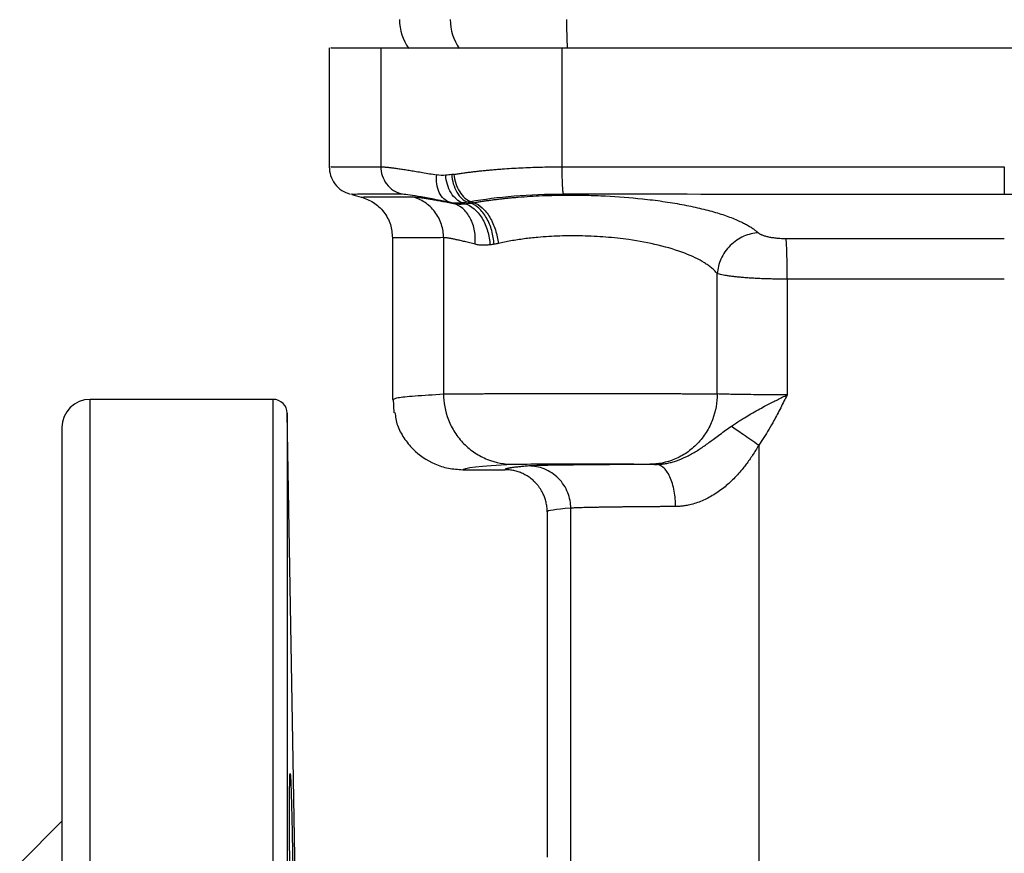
# Model space of a CAD drawing. Header units: millimetres. Extents: x 415 to 1550, y 0 to 812.
# Tile 28 of 51: x 435 to 505, y 353 to 412. Entities that reach past the tile are written whole.
import ezdxf

# ---------------------------------------------------------------- set-up
doc = ezdxf.new("R2010")
doc.units = ezdxf.units.MM

msp = doc.modelspace()

# ---------------------------------------------------------------- linework, layer by layer
at = {"color": 7, "linetype": 'Continuous', "lineweight": 25}
for p, q in [((456.549, 410.345), (456.549, 401.876)), ((460.218, 410.343), (460.218, 401.883)), ((473.087, 410.343), (473.087, 401.88)), ((504.549, 401.878), (504.549, 399.946)), ((458.168, 399.909), (458.826, 399.733)), ((461.05, 396.845), (461.05, 385.336)), ((464.68, 396.842), (464.68, 385.726)), ((484.142, 385.731), (484.142, 394.293)), ((489.111, 393.889), (489.111, 385.668)), ((452.566, 385.343), (439.549, 385.343)), ((461.05, 385.343), (461.198, 385.39)), ((461.106, 385.392), (461.14, 384.396)), ((454.282, 343.32), (453.566, 384.361)), ((487.09, 382.089), (487.09, 320.714)), ((466.05, 380.343), (469.049, 380.343)), ((472.049, 377.343), (472.049, 352.788)), ((473.723, 346.555), (473.723, 377.606)), ((437.552, 355.346), (434.546, 352.34))]:
    msp.add_line(p, q, dxfattribs=at)
at = {"color": 8, "linetype": 'Continuous', "lineweight": 25}
for p, q in [((439.549, 385.34), (439.549, 385.343)), ((439.549, 235.343), (439.549, 385.34)), ((452.566, 243.042), (452.566, 385.343)), ((453.566, 384.361), (453.566, 243.923))]:
    msp.add_line(p, q, dxfattribs=at)
at = {"color": 7, "linetype": 'Continuous', "lineweight": 25}
for centre, radius, start, end in [((465.049, 412.343), 3.5, 179.96164, 215.67395), ((439.549, 383.343), 2, 90, 180), ((452.566, 384.343), 1, 1, 90)]:
    msp.add_arc(centre, radius, start, end, dxfattribs=at)
at = {"color": 8, "linetype": 'Continuous', "lineweight": 25}
for centre, radius, start, end in [((468.683, 412.341), 3.53, 179.923, 215.2753), ((516.021, 412.251), 42.596, 179.87235, 182.6219)]:
    msp.add_arc(centre, radius, start, end, dxfattribs=at)
at = {"color": 7, "linetype": 'Continuous', "lineweight": 25}
for points, knots in [([(456.696, 410.343), (456.669, 410.343), (456.589, 410.343), (457.659, 410.343), (459.365, 410.343), (460.218, 410.343)], [0, 0, 0, 0, 0.2, 0.6, 1, 1, 1, 1]), ([(460.218, 410.343), (460.239, 410.343), (460.281, 410.343), (460.356, 410.343), (460.44, 410.343), (460.533, 410.343), (460.637, 410.343), (460.829, 410.343), (461.149, 410.343), (461.656, 410.343), (462.257, 410.343), (463.187, 410.343), (464.564, 410.343), (466.179, 410.343), (467.575, 410.343), (468.651, 410.343), (469.756, 410.343), (470.744, 410.343), (471.61, 410.343), (472.345, 410.343), (472.839, 410.343), (473.087, 410.343)], [0, 0, 0, 0, 0.01983, 0.039635, 0.059426, 0.079219, 0.099028, 0.118867, 0.180846, 0.242854, 0.306677, 0.370527, 0.500005, 0.629483, 0.693306, 0.757157, 0.819136, 0.881144, 0.920775, 0.960356, 1, 1, 1, 1]), ([(473.087, 410.343), (473.835, 410.343), (475.331, 410.343), (477.576, 410.343), (479.822, 410.343), (482.068, 410.343), (484.314, 410.343), (486.561, 410.343), (488.808, 410.343), (491.056, 410.343), (493.304, 410.343), (495.552, 410.343), (497.801, 410.343), (500.05, 410.343), (502.299, 410.343), (505.111, 410.343), (508.485, 410.343), (512.421, 410.343), (516.355, 410.343), (520.289, 410.343), (524.221, 410.343), (528.152, 410.343), (532.082, 410.343), (534.701, 410.343), (536.011, 410.343)], [0, 0, 0, 0, 0.035725, 0.071444, 0.10716, 0.142872, 0.178582, 0.21429, 0.249998, 0.285706, 0.321414, 0.357125, 0.392838, 0.428554, 0.464275, 0.500001, 0.562515, 0.625017, 0.687509, 0.749998, 0.812487, 0.874981, 0.937483, 1, 1, 1, 1]), ([(456.549, 401.884), (456.568, 401.671), (456.607, 401.233), (456.933, 400.642), (457.418, 400.173), (457.831, 400.02), (458.031, 399.946)], [0, 0, 0, 0, 0.243155, 0.5, 0.756845, 1, 1, 1, 1]), ([(460.218, 401.883), (460.238, 401.883), (460.28, 401.882), (460.353, 401.879), (460.436, 401.874), (460.528, 401.867), (460.629, 401.857), (460.74, 401.846), (460.86, 401.833), (460.989, 401.817), (461.128, 401.799), (461.276, 401.78), (461.433, 401.758), (461.651, 401.726), (461.942, 401.683), (462.324, 401.622), (462.74, 401.554), (463.192, 401.478), (463.675, 401.394), (464.022, 401.331), (464.197, 401.3)], [0, 0, 0, 0, 0.041329, 0.082714, 0.124157, 0.165659, 0.207221, 0.248845, 0.290532, 0.332283, 0.3741, 0.415983, 0.457935, 0.499956, 0.581484, 0.663725, 0.746688, 0.830383, 0.914818, 1, 1, 1, 1]), ([(460.218, 401.883), (460.218, 401.678), (460.25, 401.462), (460.388, 401.042), (460.494, 400.838), (460.768, 400.479), (460.935, 400.325), (461.299, 400.086), (461.494, 400.001), (461.686, 399.95)], [0, 0, 0, 0, 0.25, 0.25, 0.5, 0.5, 0.75, 0.75, 1, 1, 1, 1]), ([(465.416, 401.343), (465.518, 401.359), (465.721, 401.391), (466.034, 401.436), (466.351, 401.479), (466.673, 401.519), (466.999, 401.558), (467.328, 401.594), (467.661, 401.628), (467.997, 401.66), (468.336, 401.69), (468.678, 401.717), (469.125, 401.75), (469.68, 401.785), (470.349, 401.82), (471.026, 401.847), (471.709, 401.866), (472.396, 401.877), (472.857, 401.879), (473.087, 401.88)], [0, 0, 0, 0, 0.046523, 0.092829, 0.138919, 0.184794, 0.230456, 0.275906, 0.321145, 0.366175, 0.410997, 0.455613, 0.500023, 0.583896, 0.667538, 0.75096, 0.834171, 0.917181, 1, 1, 1, 1]), ([(473.087, 401.88), (473.087, 401.677), (473.089, 401.462), (473.098, 401.044), (473.105, 400.841), (473.124, 400.482), (473.135, 400.326), (473.16, 400.085), (473.174, 400), (473.187, 399.947)], [0, 0, 0, 0, 0.25, 0.25, 0.5, 0.5, 0.75, 0.75, 1, 1, 1, 1]), ([(465.1, 399.367), (464.961, 399.41), (464.822, 399.489), (464.572, 399.722), (464.461, 399.877), (464.292, 400.239), (464.233, 400.446), (464.175, 400.874), (464.175, 401.093), (464.197, 401.3)], [0, 0, 0, 0, 0.25, 0.25, 0.5, 0.5, 0.75, 0.75, 1, 1, 1, 1]), ([(466.017, 399.33), (465.879, 399.373), (465.735, 399.451), (465.459, 399.685), (465.328, 399.84), (465.106, 400.206), (465.015, 400.416), (464.887, 400.848), (464.849, 401.07), (464.835, 401.279)], [0, 0, 0, 0, 0.25, 0.25, 0.5, 0.5, 0.75, 0.75, 1, 1, 1, 1]), ([(465.262, 401.323), (465.277, 401.115), (465.314, 400.895), (465.436, 400.465), (465.522, 400.257), (465.733, 399.892), (465.857, 399.737), (466.118, 399.502), (466.254, 399.422), (466.385, 399.378)], [0, 0, 0, 0, 0.25, 0.25, 0.5, 0.5, 0.75, 0.75, 1, 1, 1, 1]), ([(465.416, 401.343), (465.44, 401.137), (465.485, 400.918), (465.625, 400.492), (465.719, 400.285), (465.941, 399.923), (466.07, 399.768), (466.336, 399.535), (466.474, 399.455), (466.604, 399.411)], [0, 0, 0, 0, 0.25, 0.25, 0.5, 0.5, 0.75, 0.75, 1, 1, 1, 1]), ([(458.819, 399.735), (459.119, 399.625), (459.738, 399.398), (460.468, 398.696), (460.959, 397.81), (461.02, 397.154), (461.05, 396.835)], [0, 0, 0, 0, 0.243157, 0.5, 0.756843, 1, 1, 1, 1]), ([(461.686, 399.95), (461.891, 399.95), (462.294, 399.899), (463.453, 399.701), (464.209, 399.554), (465.1, 399.367)], [0, 0, 0, 0, 0.5, 0.5, 1, 1, 1, 1]), ([(462.478, 399.742), (462.498, 399.742), (462.537, 399.742), (462.609, 399.738), (462.688, 399.732), (462.778, 399.724), (462.876, 399.713), (462.984, 399.7), (463.101, 399.685), (463.227, 399.667), (463.362, 399.647), (463.552, 399.617), (463.81, 399.574), (464.153, 399.513), (464.531, 399.443), (464.941, 399.365), (465.24, 399.305), (465.391, 399.274)], [0, 0, 0, 0, 0.049825, 0.099659, 0.149514, 0.199402, 0.249333, 0.299317, 0.349363, 0.399479, 0.449674, 0.499954, 0.598317, 0.697479, 0.797467, 0.898302, 1, 1, 1, 1]), ([(464.68, 396.842), (464.68, 397.147), (464.633, 397.469), (464.428, 398.097), (464.271, 398.402), (463.861, 398.942), (463.61, 399.175), (463.064, 399.536), (462.769, 399.664), (462.478, 399.742)], [0, 0, 0, 0, 0.25, 0.25, 0.5, 0.5, 0.75, 0.75, 1, 1, 1, 1]), ([(466.604, 399.411), (467.538, 399.583), (468.585, 399.719), (470.813, 399.901), (471.994, 399.947), (473.187, 399.947)], [0, 0, 0, 0, 0.5, 0.5, 1, 1, 1, 1]), ([(466.842, 399.33), (466.94, 399.347), (467.136, 399.381), (467.438, 399.429), (467.743, 399.474), (468.052, 399.517), (468.365, 399.558), (468.681, 399.596), (469.001, 399.631), (469.324, 399.664), (469.65, 399.695), (470.428, 399.761), (471.696, 399.839), (473.335, 399.877), (474.839, 399.864), (476.64, 399.799), (478.479, 399.656), (480.277, 399.432), (481.643, 399.207), (482.903, 398.944), (484.039, 398.644), (485.035, 398.316), (485.713, 398.03), (486.154, 397.807), (486.424, 397.655), (486.663, 397.501), (486.874, 397.347), (486.992, 397.243), (487.051, 397.191)], [0, 0, 0, 0, 0.014606, 0.029139, 0.043601, 0.057994, 0.072319, 0.086579, 0.100774, 0.114906, 0.128977, 0.142988, 0.214695, 0.285835, 0.339403, 0.392986, 0.499965, 0.562259, 0.624933, 0.687494, 0.749919, 0.812922, 0.874926, 0.900578, 0.925842, 0.950789, 0.975488, 1, 1, 1, 1]), ([(465.1, 399.367), (465.15, 399.357), (465.249, 399.338), (465.401, 399.319), (465.553, 399.309), (465.707, 399.307), (465.862, 399.313), (465.965, 399.324), (466.017, 399.33)], [0, 0, 0, 0, 0.1681602, 0.3356938, 0.5026283, 0.6689794, 0.8347619, 1, 1, 1, 1]), ([(465.391, 399.274), (465.433, 399.267), (465.516, 399.253), (465.648, 399.24), (465.785, 399.233), (465.926, 399.234), (466.071, 399.242), (466.171, 399.253), (466.221, 399.258)], [0, 0, 0, 0, 0.169008, 0.337104, 0.504269, 0.670483, 0.835731, 1, 1, 1, 1]), ([(466.924, 396.374), (466.95, 396.685), (466.939, 397.012), (466.826, 397.651), (466.724, 397.961), (466.436, 398.503), (466.252, 398.734), (465.842, 399.085), (465.616, 399.206), (465.391, 399.274)], [0, 0, 0, 0, 0.25, 0.25, 0.5, 0.5, 0.75, 0.75, 1, 1, 1, 1]), ([(466.221, 399.258), (466.284, 399.265), (466.409, 399.277), (466.536, 399.29), (466.599, 399.296)], [0, 0, 0, 0, 0.506149, 1, 1, 1, 1]), ([(466.221, 399.258), (466.428, 399.194), (466.644, 399.076), (467.056, 398.725), (467.251, 398.492), (467.582, 397.943), (467.716, 397.628), (467.906, 396.98), (467.962, 396.647), (467.983, 396.333)], [0, 0, 0, 0, 0.25, 0.25, 0.5, 0.5, 0.75, 0.75, 1, 1, 1, 1]), ([(466.599, 399.296), (466.638, 399.3), (466.718, 399.31), (466.8, 399.323), (466.842, 399.33)], [0, 0, 0, 0, 0.490691, 1, 1, 1, 1]), ([(468.274, 396.376), (468.253, 396.688), (468.2, 397.018), (468.018, 397.662), (467.891, 397.975), (467.577, 398.522), (467.392, 398.756), (467.001, 399.109), (466.796, 399.229), (466.599, 399.296)], [0, 0, 0, 0, 0.25, 0.25, 0.5, 0.5, 0.75, 0.75, 1, 1, 1, 1]), ([(466.842, 399.33), (467.032, 399.262), (467.232, 399.143), (467.619, 398.791), (467.805, 398.56), (468.129, 398.017), (468.266, 397.707), (468.469, 397.069), (468.536, 396.741), (468.571, 396.431)], [0, 0, 0, 0, 0.25, 0.25, 0.5, 0.5, 0.75, 0.75, 1, 1, 1, 1]), ([(484.142, 394.293), (484.112, 394.329), (484.051, 394.399), (483.95, 394.502), (483.842, 394.602), (483.729, 394.698), (483.611, 394.792), (483.489, 394.881), (483.362, 394.968), (483.08, 395.149), (482.602, 395.411), (481.573, 395.854), (480.041, 396.322), (478.076, 396.692), (476.228, 396.894), (474.571, 396.978), (472.94, 396.971), (471.724, 396.898), (470.891, 396.815), (470.404, 396.757), (469.927, 396.689), (469.461, 396.613), (469.006, 396.528), (468.717, 396.464), (468.571, 396.431)], [0, 0, 0, 0, 0.01702, 0.033646, 0.049877, 0.065715, 0.081159, 0.096209, 0.110866, 0.125129, 0.189608, 0.250196, 0.379214, 0.49981, 0.586371, 0.671555, 0.753333, 0.835679, 0.862591, 0.889684, 0.916964, 0.944438, 0.972115, 1, 1, 1, 1]), ([(487.051, 397.191), (486.722, 397.17), (486.368, 397.089), (485.68, 396.785), (485.348, 396.56), (484.787, 396.001), (484.561, 395.669), (484.25, 394.98), (484.167, 394.625), (484.142, 394.293)], [0, 0, 0, 0, 0.25, 0.25, 0.5, 0.5, 0.75, 0.75, 1, 1, 1, 1]), ([(487.051, 397.191), (487.064, 397.18), (487.09, 397.157), (487.139, 397.125), (487.195, 397.093), (487.259, 397.062), (487.367, 397.017), (487.533, 396.961), (487.782, 396.9), (488.064, 396.851), (488.34, 396.818), (488.591, 396.799), (488.812, 396.789), (488.961, 396.787), (489.035, 396.787)], [0, 0, 0, 0, 0.050341, 0.100334, 0.150173, 0.200053, 0.250161, 0.376103, 0.499966, 0.625243, 0.74989, 0.833471, 0.916426, 1, 1, 1, 1]), ([(466.924, 396.374), (466.858, 396.392), (466.728, 396.426), (466.541, 396.474), (466.362, 396.519), (466.19, 396.561), (466.027, 396.6), (465.872, 396.636), (465.726, 396.669), (465.588, 396.7), (465.458, 396.727), (465.337, 396.752), (465.224, 396.773), (465.12, 396.792), (465.025, 396.808), (464.938, 396.821), (464.86, 396.831), (464.791, 396.838), (464.73, 396.842), (464.697, 396.842), (464.68, 396.842)], [0, 0, 0, 0, 0.057169, 0.114123, 0.170867, 0.227404, 0.28374, 0.33988, 0.395828, 0.451588, 0.507167, 0.562568, 0.617797, 0.672859, 0.727758, 0.7825, 0.83709, 0.891533, 0.945835, 1, 1, 1, 1]), ([(467.983, 396.333), (467.929, 396.326), (467.822, 396.311), (467.664, 396.3), (467.509, 396.297), (467.357, 396.303), (467.209, 396.317), (467.064, 396.34), (466.971, 396.363), (466.924, 396.374)], [0, 0, 0, 0, 0.142787, 0.285205, 0.42749, 0.569878, 0.712604, 0.855901, 1, 1, 1, 1]), ([(468.571, 396.431), (468.521, 396.42), (468.422, 396.399), (468.323, 396.383), (468.274, 396.376)], [0, 0, 0, 0, 0.5, 1, 1, 1, 1]), ([(489.111, 393.889), (489.111, 394.204), (489.11, 394.533), (489.102, 395.17), (489.097, 395.475), (489.082, 396.009), (489.074, 396.236), (489.055, 396.587), (489.045, 396.71), (489.035, 396.787)], [0, 0, 0, 0, 0.25, 0.25, 0.5, 0.5, 0.75, 0.75, 1, 1, 1, 1]), ([(489.111, 393.889), (489.035, 393.889), (488.883, 393.889), (488.654, 393.891), (488.424, 393.894), (488.194, 393.898), (487.964, 393.903), (487.735, 393.909), (487.508, 393.917), (487.283, 393.925), (487.061, 393.935), (486.841, 393.946), (486.626, 393.959), (486.415, 393.972), (486.208, 393.987), (485.975, 394.005), (485.717, 394.028), (485.439, 394.055), (485.17, 394.087), (484.916, 394.121), (484.681, 394.16), (484.469, 394.201), (484.283, 394.246), (484.19, 394.277), (484.142, 394.293)], [0, 0, 0, 0, 0.034483, 0.069173, 0.104059, 0.13913, 0.174383, 0.209822, 0.245447, 0.281259, 0.317257, 0.353439, 0.389809, 0.426368, 0.463114, 0.500044, 0.554819, 0.611806, 0.671001, 0.732389, 0.795966, 0.861753, 0.929766, 1, 1, 1, 1]), ([(464.68, 385.726), (464.697, 385.726), (464.732, 385.727), (464.795, 385.728), (464.866, 385.73), (464.946, 385.731), (465.034, 385.732), (465.129, 385.733), (465.232, 385.734), (465.342, 385.736), (465.459, 385.737), (465.583, 385.738), (465.714, 385.739), (465.85, 385.74), (465.993, 385.741), (466.141, 385.742), (466.295, 385.743), (466.454, 385.744), (466.618, 385.745), (466.787, 385.746), (466.96, 385.747), (467.137, 385.747), (467.318, 385.748), (467.503, 385.749), (467.692, 385.75), (467.883, 385.751), (468.078, 385.751), (468.275, 385.752), (468.475, 385.753), (468.678, 385.753), (468.882, 385.754), (469.088, 385.755), (469.296, 385.755), (469.505, 385.756), (469.716, 385.756), (469.927, 385.757), (470.14, 385.757), (470.353, 385.758), (470.567, 385.758), (470.781, 385.759), (470.995, 385.759), (471.209, 385.76), (471.423, 385.76), (471.637, 385.76), (471.851, 385.761), (472.063, 385.761), (472.275, 385.761), (472.486, 385.761), (472.696, 385.762), (472.905, 385.762), (473.113, 385.762), (473.32, 385.762), (473.525, 385.762), (473.728, 385.762), (473.966, 385.762), (474.239, 385.762), (474.603, 385.762), (475.023, 385.762), (475.501, 385.762), (475.985, 385.762), (476.474, 385.761), (476.965, 385.761), (477.458, 385.76), (477.951, 385.759), (478.442, 385.759), (478.929, 385.758), (479.41, 385.756), (479.884, 385.755), (480.349, 385.754), (480.801, 385.752), (481.239, 385.751), (481.661, 385.749), (482.064, 385.747), (482.446, 385.745), (482.803, 385.743), (483.135, 385.741), (483.438, 385.739), (483.709, 385.736), (483.95, 385.734), (484.078, 385.732), (484.142, 385.731)], [0, 0, 0, 0, 0.011358, 0.022642, 0.033851, 0.044987, 0.056049, 0.067037, 0.077951, 0.088791, 0.099557, 0.110249, 0.120867, 0.13141, 0.141881, 0.152277, 0.162599, 0.172847, 0.183021, 0.193121, 0.203147, 0.213099, 0.222977, 0.232782, 0.242512, 0.252168, 0.26175, 0.271259, 0.280693, 0.290053, 0.29934, 0.308552, 0.31769, 0.326755, 0.335745, 0.344662, 0.353504, 0.362273, 0.370967, 0.379588, 0.388134, 0.396607, 0.405005, 0.41333, 0.42158, 0.429757, 0.43786, 0.445888, 0.453843, 0.461724, 0.469531, 0.477263, 0.484922, 0.492507, 0.500018, 0.511494, 0.522983, 0.540493, 0.558296, 0.576392, 0.594783, 0.613467, 0.632445, 0.651716, 0.671281, 0.69114, 0.711293, 0.731739, 0.752479, 0.773512, 0.79484, 0.816461, 0.838375, 0.860583, 0.883085, 0.905881, 0.92897, 0.952353, 0.97603, 1, 1, 1, 1]), ([(464.68, 385.726), (464.681, 385.137), (464.788, 384.502), (465.149, 383.579), (465.302, 383.278), (465.671, 382.706), (465.887, 382.437), (466.369, 381.949), (466.634, 381.73), (467.198, 381.357), (467.496, 381.201), (468.406, 380.835), (469.033, 380.727), (469.614, 380.726)], [0, 0, 0, 0, 0.25, 0.25, 0.375, 0.375, 0.5, 0.5, 0.625, 0.625, 0.75, 0.75, 1, 1, 1, 1]), ([(484.142, 385.731), (484.141, 385.143), (484.037, 384.508), (483.685, 383.586), (483.536, 383.284), (483.177, 382.713), (482.967, 382.444), (482.499, 381.956), (482.241, 381.738), (481.693, 381.364), (481.404, 381.208), (480.519, 380.841), (479.91, 380.733), (479.345, 380.731)], [0, 0, 0, 0, 0.25, 0.25, 0.375, 0.375, 0.5, 0.5, 0.625, 0.625, 0.75, 0.75, 1, 1, 1, 1]), ([(489.111, 385.668), (488.562, 385.668), (488.009, 385.669), (486.958, 385.675), (486.459, 385.679), (485.567, 385.691), (485.175, 385.697), (484.54, 385.713), (484.298, 385.722), (484.142, 385.731)], [0, 0, 0, 0, 0.25, 0.25, 0.5, 0.5, 0.75, 0.75, 1, 1, 1, 1]), ([(485.151, 383.44), (485.248, 383.506), (485.446, 383.639), (485.754, 383.838), (486.116, 384.064), (486.546, 384.32), (487.024, 384.59), (487.536, 384.866), (487.994, 385.104), (488.415, 385.319), (488.763, 385.495), (488.995, 385.611), (489.111, 385.668)], [0, 0, 0, 0, 0.080231, 0.163542, 0.249923, 0.369439, 0.499796, 0.613459, 0.749937, 0.833594, 0.916921, 1, 1, 1, 1]), ([(489.111, 385.668), (488.959, 385.361), (488.727, 384.893), (488.412, 384.284), (488.136, 383.769), (487.821, 383.217), (487.463, 382.632), (487.212, 382.266), (487.09, 382.089)], [0, 0, 0, 0, 0.25037, 0.380824, 0.499703, 0.676602, 0.84329, 1, 1, 1, 1]), ([(461.226, 384.419), (461.266, 384.108), (461.347, 383.46), (461.849, 382.584), (462.659, 381.564), (463.771, 380.818), (465.02, 380.405), (465.705, 380.364), (466.05, 380.343)], [0, 0, 0, 0, 0.135498, 0.282018, 0.431647, 0.702199, 0.849862, 1, 1, 1, 1]), ([(437.549, 383.343), (437.549, 383.343), (437.549, 375.652), (437.549, 348.272), (437.549, 329.704), (437.549, 290.983), (437.549, 272.414), (437.549, 245.035), (437.549, 237.343), (437.549, 237.343)], [0, 0, 0, 0, 0.25, 0.25, 0.5, 0.5, 0.75, 0.75, 1, 1, 1, 1]), ([(479.795, 380.721), (479.851, 380.722), (479.964, 380.724), (480.133, 380.736), (480.3, 380.754), (480.465, 380.779), (480.627, 380.809), (480.785, 380.845), (480.939, 380.884), (481.088, 380.928), (481.436, 381.041), (481.969, 381.265), (482.663, 381.657), (483.315, 382.096), (483.864, 382.504), (484.334, 382.857), (484.736, 383.154), (485.011, 383.344), (485.151, 383.44)], [0, 0, 0, 0, 0.0305539, 0.0604955, 0.0897909, 0.1184074, 0.1463141, 0.1734823, 0.1998858, 0.2255017, 0.2503105, 0.3783219, 0.5002605, 0.6241437, 0.7501608, 0.8312586, 0.9144622, 1, 1, 1, 1]), ([(485.151, 383.44), (485.367, 383.295), (485.653, 383.099), (486.158, 382.748), (486.338, 382.621), (486.71, 382.36), (486.901, 382.224), (487.09, 382.089)], [0, 0, 0, 0, 0.5, 0.5, 0.75, 0.75, 1, 1, 1, 1]), ([(487.09, 382.089), (487.016, 381.965), (486.871, 381.723), (486.647, 381.374), (486.426, 381.047), (486.205, 380.742), (485.848, 380.281), (485.333, 379.698), (484.601, 379.033), (483.811, 378.481), (483.096, 378.125), (482.513, 377.921), (482.116, 377.82), (481.768, 377.76), (481.471, 377.728), (481.275, 377.723), (481.178, 377.721)], [0, 0, 0, 0, 0.054729, 0.107039, 0.156967, 0.204554, 0.249849, 0.378358, 0.499776, 0.627264, 0.749767, 0.812543, 0.874871, 0.916907, 0.958564, 1, 1, 1, 1]), ([(470.742, 380.606), (470.68, 380.601), (470.557, 380.591), (470.385, 380.577), (470.223, 380.562), (470.072, 380.547), (469.931, 380.533), (469.8, 380.518), (469.68, 380.504), (469.57, 380.489), (469.471, 380.475), (469.382, 380.46), (469.303, 380.445), (469.236, 380.431), (469.178, 380.416), (469.131, 380.402), (469.094, 380.387), (469.068, 380.373), (469.052, 380.358), (469.05, 380.348), (469.049, 380.343)], [0, 0, 0, 0, 0.0556035, 0.1111897, 0.166761, 0.2223194, 0.277867, 0.3334062, 0.388939, 0.4444676, 0.4999941, 0.5555208, 0.6110499, 0.6665834, 0.7221236, 0.7776725, 0.8332325, 0.8888056, 0.9443941, 1, 1, 1, 1]), ([(472.049, 377.343), (472.047, 377.404), (472.045, 377.523), (472.029, 377.699), (472.004, 377.87), (471.97, 378.033), (471.928, 378.189), (471.881, 378.336), (471.828, 378.474), (471.773, 378.603), (471.714, 378.721), (471.655, 378.83), (471.596, 378.93), (471.537, 379.02), (471.481, 379.1), (471.427, 379.172), (471.377, 379.235), (471.332, 379.29), (471.291, 379.337), (471.255, 379.376), (471.225, 379.408), (471.201, 379.433), (471.183, 379.451), (471.09, 379.545), (470.91, 379.705), (470.621, 379.906), (470.314, 380.07), (469.998, 380.196), (469.678, 380.282), (469.361, 380.334), (469.152, 380.34), (469.049, 380.343)], [0, 0, 0, 0, 0.03846, 0.076073, 0.112689, 0.148168, 0.182378, 0.215204, 0.246538, 0.276291, 0.304382, 0.330744, 0.355322, 0.37807, 0.398953, 0.417942, 0.435017, 0.450161, 0.463366, 0.474622, 0.483927, 0.491277, 0.496671, 0.50011, 0.575413, 0.650171, 0.723883, 0.796089, 0.866389, 0.934447, 1, 1, 1, 1]), ([(469.614, 380.726), (469.705, 380.731), (469.89, 380.736), (470.427, 380.744), (470.779, 380.748), (471.611, 380.755), (472.091, 380.757), (473.126, 380.761), (473.68, 380.762), (474.8, 380.763), (475.365, 380.762), (476.445, 380.76), (476.96, 380.757), (477.878, 380.752), (478.283, 380.748), (478.937, 380.74), (479.187, 380.736), (479.345, 380.731)], [0, 0, 0, 0, 0.125, 0.125, 0.25, 0.25, 0.375, 0.375, 0.5, 0.5, 0.625, 0.625, 0.75, 0.75, 0.875, 0.875, 1, 1, 1, 1]), ([(479.795, 380.721), (479.672, 380.72), (479.427, 380.719), (479.065, 380.717), (478.709, 380.715), (478.359, 380.713), (478.014, 380.711), (477.674, 380.709), (477.34, 380.707), (477.012, 380.705), (476.689, 380.702), (475.953, 380.697), (474.87, 380.687), (473.588, 380.673), (472.514, 380.658), (471.837, 380.644), (471.428, 380.634), (471.195, 380.627), (471.002, 380.62), (470.846, 380.613), (470.777, 380.608), (470.742, 380.606)], [0, 0, 0, 0, 0.025009, 0.049978, 0.074921, 0.099853, 0.124791, 0.149748, 0.174742, 0.199785, 0.224894, 0.250083, 0.375044, 0.500028, 0.62498, 0.749961, 0.80021, 0.850217, 0.900104, 0.949991, 1, 1, 1, 1]), ([(473.723, 377.606), (473.723, 377.959), (473.658, 378.34), (473.367, 379.078), (473.14, 379.433), (472.558, 380.019), (472.205, 380.248), (471.472, 380.54), (471.093, 380.605), (470.742, 380.606)], [0, 0, 0, 0, 0.25, 0.25, 0.5, 0.5, 0.75, 0.75, 1, 1, 1, 1]), ([(481.178, 377.721), (481.177, 378.073), (481.146, 378.453), (481.01, 379.189), (480.904, 379.542), (480.634, 380.127), (480.471, 380.356), (480.132, 380.651), (479.957, 380.718), (479.795, 380.721)], [0, 0, 0, 0, 0.25, 0.25, 0.5, 0.5, 0.75, 0.75, 1, 1, 1, 1]), ([(481.178, 377.721), (481.067, 377.72), (480.845, 377.719), (480.517, 377.717), (480.19, 377.715), (479.867, 377.712), (479.546, 377.71), (479.229, 377.708), (478.915, 377.705), (478.606, 377.702), (478.301, 377.7), (478.002, 377.697), (477.709, 377.694), (477.421, 377.691), (477.14, 377.687), (476.867, 377.684), (476.6, 377.68), (476.342, 377.677), (476.08, 377.673), (475.813, 377.669), (475.541, 377.664), (475.273, 377.659), (475.014, 377.653), (474.766, 377.647), (474.532, 377.641), (474.317, 377.635), (474.124, 377.628), (473.957, 377.621), (473.817, 377.613), (473.755, 377.608), (473.723, 377.606)], [0, 0, 0, 0, 0.0273694, 0.0549943, 0.0828747, 0.1110106, 0.1394019, 0.1680487, 0.1969509, 0.2261086, 0.2555218, 0.2851905, 0.3151147, 0.3452943, 0.3757294, 0.40642, 0.4373661, 0.4685677, 0.5000247, 0.5364005, 0.5745917, 0.6145983, 0.6564202, 0.7000574, 0.7455099, 0.7927776, 0.8418605, 0.8927586, 0.9454717, 1, 1, 1, 1]), ([(454.007, 339.734), (454.005, 339.735), (454.003, 339.737), (453.999, 339.75), (453.995, 339.77), (453.99, 339.8), (453.986, 339.838), (453.978, 339.924), (453.965, 340.102), (453.949, 340.429), (453.932, 340.841), (453.919, 341.241), (453.908, 341.6), (453.897, 341.983), (453.877, 342.748), (453.85, 344.019), (453.82, 345.734), (453.794, 347.487), (453.773, 349.3), (453.755, 351.136), (453.741, 352.942), (453.734, 354.576), (453.731, 355.993), (453.733, 356.965), (453.737, 357.6), (453.742, 358.003), (453.748, 358.324), (453.754, 358.519), (453.76, 358.63), (453.764, 358.69), (453.769, 358.727), (453.772, 358.732), (453.774, 358.734)], [0, 0, 0, 0, 0.009448, 0.018912, 0.028403, 0.037929, 0.047499, 0.057124, 0.09082, 0.12509, 0.156079, 0.187632, 0.203272, 0.218912, 0.250183, 0.317761, 0.38193, 0.442688, 0.500034, 0.564113, 0.627115, 0.689041, 0.749891, 0.810784, 0.84179, 0.872798, 0.904339, 0.935863, 0.951937, 0.967964, 0.983975, 1, 1, 1, 1]), ([(453.774, 358.734), (453.775, 358.733), (453.778, 358.731), (453.781, 358.714), (453.785, 358.688), (453.789, 358.65), (453.795, 358.573), (453.805, 358.424), (453.818, 358.144), (453.832, 357.77), (453.854, 357.105), (453.876, 356.258), (453.897, 355.386), (453.908, 354.896), (453.924, 354.134), (453.948, 352.889), (453.979, 351.095), (454.008, 349.188), (454.033, 347.27), (454.051, 345.445), (454.061, 343.843), (454.065, 342.478), (454.062, 341.537), (454.056, 340.91), (454.05, 340.501), (454.042, 340.17), (454.034, 339.965), (454.026, 339.847), (454.02, 339.782), (454.014, 339.742), (454.009, 339.737), (454.007, 339.734)], [0, 0, 0, 0, 0.010755, 0.021481, 0.032185, 0.04288, 0.053574, 0.083448, 0.113122, 0.146073, 0.178657, 0.250064, 0.281335, 0.296975, 0.312615, 0.37508, 0.438027, 0.500015, 0.566723, 0.630602, 0.691652, 0.749873, 0.808323, 0.838903, 0.869521, 0.9014, 0.933406, 0.949976, 0.966561, 0.983218, 1, 1, 1, 1])]:
    msp.add_open_spline(points, degree=3, knots=knots, dxfattribs=at)
at = {"color": 8, "linetype": 'Continuous', "lineweight": 25}
for points, knots in [([(456.696, 401.879), (456.669, 401.879), (456.588, 401.878), (457.659, 401.88), (459.365, 401.882), (460.218, 401.883)], [0, 0, 0, 0, 0.199876, 0.599917, 1, 1, 1, 1]), ([(458.177, 399.946), (458.151, 399.946), (458.071, 399.946), (459.137, 399.948), (460.837, 399.949), (461.686, 399.95)], [0, 0, 0, 0, 0.200008, 0.600013, 1, 1, 1, 1]), ([(458.826, 399.733), (458.827, 399.733), (458.829, 399.733), (458.844, 399.733), (458.869, 399.733), (458.904, 399.733), (458.949, 399.733), (459.004, 399.733), (459.069, 399.734), (459.146, 399.734), (459.233, 399.734), (459.33, 399.734), (459.439, 399.735), (459.559, 399.735), (459.69, 399.735), (459.832, 399.736), (459.986, 399.736), (460.152, 399.736), (460.329, 399.737), (460.518, 399.737), (460.719, 399.738), (460.933, 399.738), (461.159, 399.739), (461.397, 399.74), (461.647, 399.74), (461.911, 399.741), (462.187, 399.742), (462.381, 399.742), (462.478, 399.742)], [0, 0, 0, 0, 0.036428, 0.073017, 0.109767, 0.146678, 0.183752, 0.220987, 0.258385, 0.295945, 0.333667, 0.371552, 0.4096, 0.447811, 0.486186, 0.524724, 0.563425, 0.60229, 0.64132, 0.680513, 0.719871, 0.759394, 0.799082, 0.838934, 0.878952, 0.919136, 0.959485, 1, 1, 1, 1]), ([(464.68, 396.842), (464.111, 396.841), (463.012, 396.84), (461.953, 396.837), (461.324, 396.836), (461.053, 396.835), (461.076, 396.835), (461.082, 396.835)], [0, 0, 0, 0, 0.254061, 0.490768, 0.71012, 0.912117, 1, 1, 1, 1]), ([(461.198, 385.39), (461.256, 385.417), (461.407, 385.486), (462.515, 385.598), (463.958, 385.683), (464.68, 385.726)], [0, 0, 0, 0, 0.240677, 0.620339, 1, 1, 1, 1])]:
    msp.add_open_spline(points, degree=3, knots=knots, dxfattribs=at)
at = {"color": 7, "linetype": 'Continuous', "lineweight": 25}
for points in [[(473.087, 401.88), (483.558, 401.879), (494.053, 401.879), (504.549, 401.878)], [(464.835, 401.279), (464.616, 401.256), (464.402, 401.263), (464.197, 401.3)], [(465.262, 401.323), (465.117, 401.309), (464.975, 401.294), (464.835, 401.279)], [(465.416, 401.343), (465.365, 401.335), (465.313, 401.328), (465.262, 401.323)], [(473.187, 399.947), (483.625, 399.947), (494.087, 399.946), (504.549, 399.946)], [(504.549, 399.946), (515.01, 399.946), (525.473, 399.947), (535.91, 399.947)], [(465.391, 399.274), (465.294, 399.305), (465.197, 399.336), (465.1, 399.367)], [(466.017, 399.33), (466.138, 399.346), (466.26, 399.362), (466.385, 399.378)], [(466.221, 399.258), (466.153, 399.282), (466.085, 399.306), (466.017, 399.33)], [(466.385, 399.378), (466.458, 399.386), (466.531, 399.397), (466.604, 399.411)], [(466.385, 399.378), (466.456, 399.35), (466.528, 399.323), (466.599, 399.296)], [(466.604, 399.411), (466.684, 399.384), (466.763, 399.357), (466.842, 399.33)], [(468.274, 396.376), (468.175, 396.362), (468.078, 396.347), (467.983, 396.333)], [(489.035, 396.787), (494.204, 396.786), (499.377, 396.786), (504.549, 396.786)], [(504.549, 393.888), (499.402, 393.888), (494.255, 393.889), (489.111, 393.889)], [(466.05, 380.343), (466.048, 380.471), (467.241, 380.6), (469.614, 380.726)], [(479.345, 380.731), (479.468, 380.728), (479.618, 380.724), (479.795, 380.721)], [(473.723, 377.606), (472.608, 377.518), (472.049, 377.431), (472.049, 377.343)]]:
    msp.add_open_spline(points, degree=3, dxfattribs=at)

doc.saveas('drawing.dxf')
